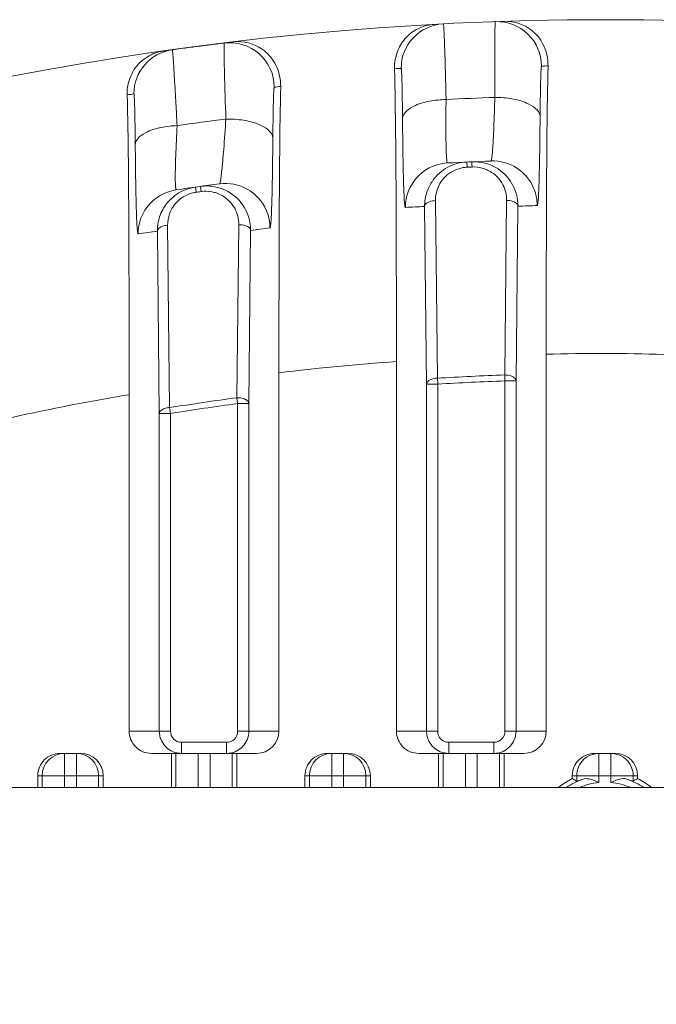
# Model space of a CAD drawing. Header units: millimetres. Extents: x 29170 to 33192, y 579 to 3108.
# Tile 89 of 256: x 29510 to 29538, y 2165 to 2209. Entities that reach past the tile are written whole.
import ezdxf

# ---------------------------------------------------------------- set-up
doc = ezdxf.new("R2010")
doc.units = ezdxf.units.MM
doc.layers.add('细实线', color=7, linetype='Continuous', lineweight=13)

msp = doc.modelspace()

# ---------------------------------------------------------------- linework, layer by layer
at = {"layer": '细实线'}
for p, q in [((29529.841, 2202.791), (29529.852, 2202.557)), ((29530.066, 2202.802), (29530.071, 2202.692)), ((29530.071, 2202.692), (29530.077, 2202.567)), ((29517.659, 2201.666), (29517.691, 2201.433)), ((29517.884, 2201.697), (29517.916, 2201.464)), ((29528.52, 2193.079), (29528.434, 2201.059)), ((29531.63, 2201.068), (29531.544, 2193.225)), ((29528.036, 2192.814), (29527.949, 2200.794)), ((29532.139, 2200.803), (29532.053, 2192.961)), ((29516.495, 2191.758), (29516.408, 2199.949)), ((29519.604, 2199.976), (29519.519, 2192.202)), ((29520.137, 2199.713), (29520.053, 2191.939)), ((29516.036, 2191.496), (29515.948, 2199.687)), ((29533.406, 2194.158), (29533.406, 2177.223)), ((29526.683, 2177.223), (29526.683, 2193.827)), ((29521.406, 2193.325), (29521.406, 2177.223)), ((29528.536, 2192.814), (29528.52, 2193.079)), ((29531.544, 2193.225), (29531.553, 2192.961)), ((29528.036, 2177.223), (29528.036, 2192.814)), ((29528.036, 2192.814), (29528.536, 2192.814)), ((29528.536, 2177.223), (29528.536, 2192.813)), ((29531.553, 2192.961), (29532.053, 2192.961)), ((29531.553, 2192.959), (29531.553, 2177.223)), ((29532.053, 2192.961), (29532.053, 2177.223)), ((29514.683, 2177.223), (29514.683, 2192.339)), ((29519.518, 2192.202), (29519.553, 2191.939)), ((29516.536, 2191.496), (29516.494, 2191.758)), ((29519.553, 2191.939), (29520.053, 2191.939)), ((29519.553, 2191.938), (29519.553, 2177.223)), ((29520.053, 2191.939), (29520.053, 2177.223)), ((29516.036, 2177.223), (29516.036, 2191.496)), ((29516.036, 2191.496), (29516.536, 2191.496)), ((29516.536, 2177.223), (29516.536, 2191.495)), ((29514.683, 2177.223), (29516.536, 2177.223)), ((29521.406, 2177.223), (29519.553, 2177.223)), ((29526.683, 2177.223), (29528.536, 2177.223)), ((29533.406, 2177.223), (29531.553, 2177.223)), ((29517.036, 2176.223), (29517.036, 2176.723)), ((29519.053, 2176.723), (29517.036, 2176.723)), ((29519.053, 2176.223), (29519.053, 2176.723)), ((29529.036, 2176.223), (29529.036, 2176.723)), ((29531.053, 2176.723), (29529.036, 2176.723)), ((29531.053, 2176.223), (29531.053, 2176.723)), ((29512.513, 2176.223), (29511.577, 2176.223)), ((29511.777, 2175.223), (29511.777, 2176.223)), ((29512.312, 2174.685), (29512.312, 2176.223)), ((29520.406, 2176.223), (29515.683, 2176.223)), ((29516.576, 2174.685), (29516.576, 2176.223)), ((29516.777, 2174.685), (29516.777, 2176.223)), ((29517.777, 2174.685), (29517.777, 2176.223)), ((29518.312, 2176.223), (29518.312, 2174.685)), ((29519.312, 2176.223), (29519.312, 2174.685)), ((29519.513, 2176.223), (29519.513, 2174.685)), ((29524.513, 2176.223), (29523.577, 2176.223)), ((29523.777, 2174.685), (29523.777, 2176.223)), ((29524.312, 2174.685), (29524.312, 2176.223)), ((29532.406, 2176.223), (29527.683, 2176.223)), ((29528.576, 2174.685), (29528.576, 2176.223)), ((29528.777, 2174.685), (29528.777, 2176.223)), ((29529.777, 2174.685), (29529.777, 2176.223)), ((29530.312, 2176.223), (29530.312, 2174.685)), ((29531.312, 2176.223), (29531.312, 2174.685)), ((29531.513, 2176.223), (29531.513, 2174.685)), ((29536.513, 2176.223), (29535.577, 2176.223)), ((29535.777, 2174.921), (29535.777, 2176.223)), ((29536.312, 2174.921), (29536.312, 2176.223)), ((29510.576, 2174.685), (29510.576, 2175.223)), ((29513.513, 2175.223), (29510.576, 2175.223)), ((29510.777, 2174.685), (29510.777, 2175.223)), ((29511.777, 2175.223), (29511.777, 2174.685)), ((29513.312, 2175.223), (29513.312, 2174.685)), ((29513.513, 2175.223), (29513.513, 2174.685)), ((29522.576, 2174.685), (29522.576, 2175.223)), ((29525.513, 2175.223), (29522.576, 2175.223)), ((29522.777, 2174.685), (29522.777, 2175.223)), ((29525.312, 2175.223), (29525.312, 2174.685)), ((29525.513, 2175.223), (29525.513, 2174.685)), ((29534.576, 2175.223), (29534.576, 2175.098)), ((29537.513, 2175.223), (29534.576, 2175.223)), ((29534.644, 2175.056), (29534.576, 2175.098)), ((29534.777, 2174.972), (29534.777, 2175.223)), ((29535.068, 2175.074), (29534.855, 2174.999)), ((29537.233, 2174.999), (29537.021, 2175.074)), ((29537.312, 2175.223), (29537.312, 2174.972)), ((29537.446, 2175.056), (29537.513, 2175.098)), ((29537.513, 2175.098), (29537.513, 2175.223)), ((29588.901, 2174.685), (29483.189, 2174.685))]:
    msp.add_line(p, q, dxfattribs=at)
for centre, radius, start, end in [((29536.045, 2069.185), 140, 4.5118, 175.47238), ((29528.893, 2207), 2, 92.9747, 180.0051), ((29531.196, 2207.1), 2, 0.001, 92.0093), ((29536.045, 2069.185), 140, 97.01654, 98.17982), ((29519.196, 2206.153), 2, 0.0026, 97.0075), ((29516.893, 2205.85), 2, 97.9809, 180.0064), ((29534.045, 2069.185), 138, 92.97062, 93.09434), ((29538.044, 2069.185), 138, 91.89153, 92.01336), ((29538.044, 2069.185), 138, 96.8917, 97.01269), ((29534.045, 2069.185), 138, 97.97728, 98.10398), ((29536.045, 2069.177), 136.609, 92.07361, 92.99365), ((29536.046, 2069.174), 136.612, 97.1572, 98.08451), ((29536.045, 2069.176), 133.759, 92.19249, 93.02804), ((29530.154, 2200.801), 2.003, 75.0502, 92.5297), ((29531.004, 2200.839), 2, 23.0485, 92.1842), ((29529.085, 2200.751), 2, 93.0339, 158.2525), ((29529.919, 2201.068), 1.49, 99.3414, 130.7564), ((29529.922, 2201.053), 1.506, 92.6616, 99.3562), ((29536.045, 2069.185), 133.515, 92.56192, 92.65848), ((29530.146, 2201.081), 1.487, 65.9234, 74.9957), ((29530.159, 2200.824), 1.98, 38.3767, 75.002), ((29530.146, 2201.08), 1.488, 57.0007, 65.9337), ((29529.938, 2200.809), 1.99, 144.9332, 161.3148), ((29529.914, 2201.077), 1.48, 130.8364, 180.6856), ((29517.085, 2199.564), 2, 98.2784, 159.5651), ((29536.046, 2069.173), 133.763, 97.43136, 98.27392), ((29518.157, 2199.737), 1.978, 20.1422, 79.2976), ((29519.004, 2199.829), 2, 24.36, 97.4216), ((29517.891, 2199.961), 1.485, 103.8378, 140.0441), ((29517.898, 2199.942), 1.505, 97.9022, 103.9128), ((29536.045, 2069.185), 133.515, 97.80376, 97.90113), ((29518.122, 2199.994), 1.484, 71.3586, 79.3061), ((29518.12, 2199.988), 1.49, 60.2833, 71.3658), ((29529.953, 2200.809), 2.004, 161.4305, 180.4144), ((29530.139, 2200.819), 1.999, 359.5448, 9.4249), ((29517.889, 2199.965), 1.481, 140.1011, 180.6249), ((29534.045, 2069.176), 131.759, 92.65192, 93.02804), ((29538.045, 2069.176), 131.759, 92.19249, 92.56912), ((29517.941, 2199.702), 1.994, 169.1847, 180.4539), ((29538.046, 2069.172), 131.763, 97.43136, 97.81167), ((29534.047, 2069.172), 131.763, 97.89515, 98.27392), ((29535.911, 2094.807), 99.382, 88.40145, 91.44411), ((29533.45, 2094.683), 99.374, 93.90437, 96.961), ((29536.045, 2069.185), 124.122, 92.07805, 93.47552), ((29536.045, 2069.185), 123.857, 92.07817, 93.47565), ((29530.987, 2094.32), 99.366, 99.4437, 102.54375), ((29536.045, 2069.185), 124.122, 97.65129, 99.06207), ((29536.045, 2069.185), 123.857, 97.65167, 99.0625), ((29517.041, 2177.223), 1.005, 180.0317, 193.9514), ((29517.036, 2177.223), 0.5, 180.0053, 270.0035), ((29519.053, 2177.223), 0.5, 269.996, 359.9952), ((29529.041, 2177.223), 1.005, 180.0317, 193.9514), ((29529.036, 2177.223), 0.5, 180.0053, 270.0035), ((29531.053, 2177.223), 0.5, 269.996, 359.9952), ((29517.038, 2177.224), 1.002, 193.9964, 206.9004), ((29529.038, 2177.224), 1.002, 193.9964, 206.9004), ((29519.052, 2177.225), 1.002, 284.0794, 297.0033), ((29531.052, 2177.225), 1.002, 284.0794, 297.0033), ((29511.777, 2175.223), 1, 90.0045, 180.0042), ((29512.312, 2175.223), 1, 359.9958, 89.9955), ((29519.053, 2177.228), 1.005, 270.0354, 284.0314), ((29523.777, 2175.223), 1, 90.0045, 180.0042), ((29524.312, 2175.223), 1, 359.9958, 89.9955), ((29531.053, 2177.228), 1.005, 270.0354, 284.0314), ((29535.777, 2175.223), 1, 90.0098, 158.0763), ((29536.312, 2175.223), 1, 21.9237, 89.9902), ((29536.045, 2172.185), 3.262, 116.7509, 129.2742), ((29536.045, 2172.185), 3.049, 108.6761, 124.9033), ((29528.457, 2165.152), 11.678, 57.2322, 58.0095), ((29536.045, 2172.185), 3.049, 55.1083, 71.3239), ((29543.632, 2165.152), 11.678, 121.9905, 122.7678), ((29536.045, 2172.185), 3.262, 50.7258, 63.2491), ((29536.045, 2172.185), 2.749, 95.5804, 114.5544), ((29536.045, 2172.185), 2.749, 65.4706, 84.4196)]:
    msp.add_arc(centre, radius, start, end, dxfattribs=at)
for centre, start_param, end_param in [((29515.683, 2177.223), -3.141593, -1.570796), ((29520.406, 2177.223), -1.570796, 0), ((29527.683, 2177.223), -3.141593, -1.570796), ((29532.406, 2177.223), -1.570796, 0), ((29511.577, 2175.223), 1.570796, 3.141593), ((29512.513, 2175.223), 0, 1.570796), ((29523.577, 2175.223), 1.570796, 3.141593), ((29524.513, 2175.223), 0, 1.570796), ((29535.577, 2175.223), 1.570796, 3.141593), ((29536.513, 2175.223), 0, 1.570796)]:
    msp.add_ellipse(centre, major_axis=(1, 0), ratio=0.999848, start_param=start_param, end_param=end_param, dxfattribs=at)
for points, knots in [([(29528.911, 2205.599), (29528.905, 2205.843), (29528.894, 2206.308), (29528.877, 2206.969), (29528.86, 2207.551), (29528.844, 2208.045), (29528.829, 2208.438), (29528.817, 2208.703), (29528.806, 2208.854), (29528.803, 2208.933), (29528.794, 2208.967), (29528.794, 2208.998), (29528.789, 2208.997)], [0, 0, 0, 0, 0.214768, 0.410522, 0.583031, 0.729042, 0.845728, 0.93073, 0.960822, 0.982419, 0.99546, 1, 1, 1, 1]), ([(29531.126, 2209.099), (29531.121, 2209.099), (29531.122, 2209.068), (29531.114, 2209.034), (29531.113, 2208.955), (29531.106, 2208.803), (29531.102, 2208.537), (29531.098, 2208.144), (29531.096, 2207.65), (29531.096, 2207.066), (29531.098, 2206.405), (29531.1, 2205.94), (29531.102, 2205.696)], [0, 0, 0, 0, 0.004618, 0.017731, 0.039391, 0.069536, 0.154606, 0.271308, 0.417286, 0.58972, 0.785364, 1, 1, 1, 1]), ([(29531.551, 2209.113), (29531.972, 2209.127), (29532.692, 2208.879), (29533.354, 2208.066), (29533.497, 2207.447), (29533.489, 2207.11)], [0, 0, 0, 0, 0.411087, 0.671885, 1, 1, 1, 1]), ([(29527.121, 2208.386), (29527.29, 2208.568), (29527.681, 2208.85), (29528.146, 2208.963), (29528.364, 2208.975)], [0, 0, 0, 0, 0.532386, 1, 1, 1, 1]), ([(29518.952, 2208.138), (29518.949, 2208.138), (29518.949, 2208.119), (29518.941, 2208.076), (29518.943, 2208.023), (29518.942, 2207.985)], [0, 0, 0, 0, 0.069034, 0.257933, 1, 1, 1, 1]), ([(29519.377, 2208.19), (29519.812, 2208.242), (29520.588, 2208.036), (29521.326, 2207.211), (29521.493, 2206.549), (29521.485, 2206.188)], [0, 0, 0, 0, 0.40533, 0.666263, 1, 1, 1, 1]), ([(29526.596, 2206.984), (29526.589, 2207.263), (29526.683, 2207.781), (29526.964, 2208.218), (29527.121, 2208.386)], [0, 0, 0, 0, 0.548367, 1, 1, 1, 1]), ([(29514.899, 2206.928), (29515.051, 2207.166), (29515.439, 2207.552), (29515.949, 2207.736), (29516.19, 2207.77)], [0, 0, 0, 0, 0.537552, 1, 1, 1, 1]), ([(29516.834, 2204.428), (29516.821, 2204.672), (29516.797, 2205.137), (29516.761, 2205.799), (29516.727, 2206.383), (29516.697, 2206.878), (29516.671, 2207.271), (29516.652, 2207.537), (29516.637, 2207.688), (29516.631, 2207.767), (29516.621, 2207.8), (29516.62, 2207.831), (29516.615, 2207.831)], [0, 0, 0, 0, 0.21459, 0.410292, 0.582852, 0.728974, 0.845778, 0.930854, 0.960954, 0.982533, 0.995528, 1, 1, 1, 1]), ([(29518.942, 2207.985), (29518.938, 2207.596), (29518.969, 2206.508), (29519.001, 2205.42), (29519.025, 2204.721)], [0, 0, 0, 0, 0.357573, 1, 1, 1, 1]), ([(29514.591, 2205.807), (29514.588, 2205.917), (29514.608, 2206.309), (29514.748, 2206.691), (29514.899, 2206.928)], [0, 0, 0, 0, 0.281286, 1, 1, 1, 1]), ([(29526.596, 2206.984), (29526.646, 2205.011), (29526.673, 2200.625), (29526.683, 2196.239), (29526.683, 2193.827)], [0, 0, 0, 0, 0.450083, 1, 1, 1, 1]), ([(29526.956, 2204.734), (29526.953, 2205.044), (29526.949, 2205.485), (29526.939, 2206.035), (29526.932, 2206.367), (29526.92, 2206.623), (29526.921, 2206.831), (29526.897, 2206.917), (29526.907, 2207.001), (29526.893, 2207)], [0, 0, 0, 0, 0.410469, 0.582969, 0.728963, 0.845633, 0.930631, 0.982328, 1, 1, 1, 1]), ([(29533.196, 2207.1), (29533.192, 2207.1), (29533.19, 2207.081), (29533.181, 2207.037), (29533.176, 2206.914), (29533.166, 2206.727), (29533.158, 2206.462), (29533.15, 2206.133), (29533.141, 2205.581), (29533.136, 2205.14), (29533.133, 2204.83)], [0, 0, 0, 0, 0.004912, 0.018149, 0.070089, 0.155222, 0.27191, 0.417811, 0.59012, 1, 1, 1, 1]), ([(29533.406, 2194.158), (29533.406, 2196.517), (29533.416, 2200.834), (29533.443, 2205.152), (29533.489, 2207.11)], [0, 0, 0, 0, 0.546345, 1, 1, 1, 1]), ([(29521.196, 2206.153), (29521.192, 2206.153), (29521.19, 2206.133), (29521.184, 2206.107), (29521.181, 2206.054), (29521.173, 2205.951), (29521.166, 2205.772), (29521.158, 2205.506), (29521.15, 2205.173), (29521.14, 2204.617), (29521.136, 2204.173), (29521.133, 2203.861)], [0, 0, 0, 0, 0.005088, 0.018544, 0.040522, 0.070969, 0.156559, 0.273576, 0.419574, 0.591665, 1, 1, 1, 1]), ([(29521.406, 2193.325), (29521.406, 2195.651), (29521.415, 2199.939), (29521.442, 2204.227), (29521.485, 2206.188)], [0, 0, 0, 0, 0.542506, 1, 1, 1, 1]), ([(29514.591, 2205.807), (29514.646, 2203.802), (29514.672, 2199.312), (29514.683, 2194.823), (29514.683, 2192.339)], [0, 0, 0, 0, 0.446854, 1, 1, 1, 1]), ([(29514.956, 2203.57), (29514.954, 2203.882), (29514.949, 2204.325), (29514.939, 2204.879), (29514.932, 2205.213), (29514.921, 2205.47), (29514.921, 2205.681), (29514.897, 2205.766), (29514.906, 2205.852), (29514.893, 2205.85)], [0, 0, 0, 0, 0.409965, 0.582577, 0.728814, 0.845745, 0.930906, 0.98258, 1, 1, 1, 1]), ([(29526.956, 2204.734), (29526.966, 2205.012), (29527.496, 2205.365), (29528.184, 2205.545), (29528.661, 2205.595), (29528.911, 2205.599)], [0, 0, 0, 0, 0.372798, 0.666262, 1, 1, 1, 1]), ([(29528.979, 2202.749), (29528.968, 2202.748), (29528.956, 2202.809), (29528.941, 2202.894), (29528.927, 2203.092), (29528.915, 2203.372), (29528.906, 2203.774), (29528.901, 2204.527), (29528.907, 2205.15), (29528.911, 2205.599)], [0, 0, 0, 0, 0.011624, 0.046048, 0.109369, 0.207876, 0.346861, 0.52847, 1, 1, 1, 1]), ([(29531.102, 2205.696), (29531.09, 2205.247), (29531.07, 2204.623), (29531.034, 2203.87), (29531.01, 2203.467), (29530.988, 2203.185), (29530.97, 2202.986), (29530.951, 2202.898), (29530.939, 2202.838), (29530.928, 2202.837)], [0, 0, 0, 0, 0.47003, 0.65131, 0.790319, 0.889108, 0.952882, 0.987855, 1, 1, 1, 1]), ([(29533.133, 2204.83), (29533.122, 2205.117), (29532.565, 2205.476), (29531.853, 2205.651), (29531.359, 2205.696), (29531.102, 2205.696)], [0, 0, 0, 0, 0.3727, 0.667223, 1, 1, 1, 1]), ([(29519.025, 2204.721), (29518.998, 2204.267), (29518.953, 2203.636), (29518.885, 2202.873), (29518.846, 2202.462), (29518.814, 2202.171), (29518.791, 2201.968), (29518.769, 2201.875), (29518.758, 2201.814), (29518.746, 2201.812)], [0, 0, 0, 0, 0.46616, 0.647465, 0.787242, 0.886984, 0.951631, 0.98733, 1, 1, 1, 1]), ([(29521.133, 2203.861), (29521.122, 2204.157), (29520.534, 2204.517), (29519.8, 2204.687), (29519.289, 2204.726), (29519.025, 2204.721)], [0, 0, 0, 0, 0.372109, 0.667932, 1, 1, 1, 1]), ([(29527.085, 2200.751), (29527.069, 2200.75), (29527.063, 2200.849), (29527.038, 2200.971), (29527.026, 2201.271), (29527.006, 2201.679), (29526.991, 2202.251), (29526.977, 2202.963), (29526.965, 2203.809), (29526.959, 2204.413), (29526.956, 2204.734)], [0, 0, 0, 0, 0.012133, 0.049714, 0.118157, 0.222203, 0.364535, 0.544941, 0.759243, 1, 1, 1, 1]), ([(29533.133, 2204.83), (29533.13, 2204.51), (29533.124, 2203.905), (29533.113, 2203.059), (29533.098, 2202.346), (29533.083, 2201.773), (29533.063, 2201.363), (29533.051, 2201.063), (29533.026, 2200.937), (29533.021, 2200.839), (29533.004, 2200.839)], [0, 0, 0, 0, 0.240315, 0.454255, 0.634441, 0.776728, 0.880881, 0.949563, 0.987483, 1, 1, 1, 1]), ([(29514.956, 2203.57), (29514.966, 2203.838), (29515.469, 2204.184), (29516.133, 2204.365), (29516.592, 2204.42), (29516.834, 2204.428)], [0, 0, 0, 0, 0.372326, 0.664977, 1, 1, 1, 1]), ([(29516.797, 2201.543), (29516.786, 2201.542), (29516.773, 2201.604), (29516.763, 2201.688), (29516.752, 2201.89), (29516.75, 2202.174), (29516.757, 2202.583), (29516.784, 2203.345), (29516.815, 2203.975), (29516.834, 2204.428)], [0, 0, 0, 0, 0.011106, 0.045174, 0.108478, 0.207404, 0.347159, 0.529462, 1, 1, 1, 1]), ([(29521.133, 2203.861), (29521.13, 2203.539), (29521.124, 2202.931), (29521.113, 2202.079), (29521.098, 2201.359), (29521.083, 2200.781), (29521.063, 2200.364), (29521.052, 2200.061), (29521.025, 2199.928), (29521.021, 2199.831), (29521.004, 2199.829)], [0, 0, 0, 0, 0.239007, 0.4522, 0.632208, 0.774752, 0.879389, 0.948616, 0.987054, 1, 1, 1, 1]), ([(29515.085, 2199.564), (29515.07, 2199.561), (29515.062, 2199.663), (29515.039, 2199.782), (29515.025, 2200.086), (29515.006, 2200.496), (29514.991, 2201.073), (29514.977, 2201.79), (29514.965, 2202.641), (29514.959, 2203.248), (29514.956, 2203.57)], [0, 0, 0, 0, 0.011788, 0.049213, 0.117732, 0.222058, 0.36476, 0.54543, 0.759688, 1, 1, 1, 1]), ([(29530.957, 2202.328), (29531.168, 2202.19), (29531.517, 2201.808), (29531.633, 2201.307), (29531.63, 2201.068)], [0, 0, 0, 0, 0.513399, 1, 1, 1, 1]), ([(29518.859, 2201.282), (29519.09, 2201.15), (29519.477, 2200.759), (29519.607, 2200.229), (29519.604, 2199.976)], [0, 0, 0, 0, 0.512362, 1, 1, 1, 1]), ([(29527.949, 2200.794), (29527.95, 2200.83), (29527.999, 2200.933), (29528.182, 2201.03), (29528.343, 2201.057), (29528.434, 2201.059)], [0, 0, 0, 0, 0.178889, 0.539186, 1, 1, 1, 1]), ([(29532.139, 2200.803), (29532.138, 2200.839), (29532.085, 2200.947), (29531.892, 2201.044), (29531.724, 2201.068), (29531.63, 2201.068)], [0, 0, 0, 0, 0.177876, 0.539565, 1, 1, 1, 1]), ([(29515.948, 2199.687), (29515.948, 2199.72), (29515.994, 2199.82), (29516.168, 2199.916), (29516.321, 2199.944), (29516.408, 2199.949)], [0, 0, 0, 0, 0.179394, 0.538362, 1, 1, 1, 1]), ([(29520.137, 2199.713), (29520.136, 2199.75), (29520.08, 2199.861), (29519.877, 2199.957), (29519.702, 2199.978), (29519.604, 2199.976)], [0, 0, 0, 0, 0.176349, 0.539537, 1, 1, 1, 1]), ([(29528.52, 2193.079), (29528.458, 2193.081), (29528.28, 2193.058), (29528.04, 2192.942), (29528.036, 2192.814)], [0, 0, 0, 0, 0.325476, 1, 1, 1, 1]), ([(29532.053, 2192.961), (29532.052, 2192.997), (29532, 2193.105), (29531.806, 2193.201), (29531.638, 2193.226), (29531.544, 2193.225)], [0, 0, 0, 0, 0.177837, 0.53957, 1, 1, 1, 1]), ([(29520.053, 2191.939), (29520.052, 2191.977), (29519.995, 2192.088), (29519.792, 2192.183), (29519.616, 2192.205), (29519.518, 2192.202)], [0, 0, 0, 0, 0.176181, 0.539514, 1, 1, 1, 1]), ([(29516.494, 2191.758), (29516.435, 2191.758), (29516.265, 2191.732), (29516.04, 2191.618), (29516.036, 2191.496)], [0, 0, 0, 0, 0.326503, 1, 1, 1, 1]), ([(29534.855, 2174.999), (29534.836, 2174.992), (29534.812, 2174.989), (29534.784, 2174.968), (29534.777, 2174.972)], [0, 0, 0, 0, 0.729174, 1, 1, 1, 1]), ([(29535.068, 2175.074), (29535.099, 2175.084), (29535.247, 2175.104), (29535.394, 2175.066), (29535.502, 2175.03)], [0, 0, 0, 0, 0.220636, 1, 1, 1, 1]), ([(29536.587, 2175.03), (29536.626, 2175.043), (29536.765, 2175.083), (29536.92, 2175.106), (29537.021, 2175.074)], [0, 0, 0, 0, 0.278342, 1, 1, 1, 1]), ([(29537.312, 2174.972), (29537.305, 2174.967), (29537.276, 2174.989), (29537.252, 2174.992), (29537.233, 2174.999)], [0, 0, 0, 0, 0.27076, 1, 1, 1, 1])]:
    msp.add_open_spline(points, degree=3, knots=knots, dxfattribs=at)
for points in [[(29528.31, 2201.953), (29528.484, 2202.2), (29528.722, 2202.411), (29528.988, 2202.555)], [(29528.988, 2202.555), (29529.247, 2202.695), (29529.546, 2202.778), (29529.841, 2202.791)], [(29530.077, 2202.567), (29530.229, 2202.574), (29530.384, 2202.557), (29530.531, 2202.517)], [(29531.711, 2202.053), (29531.916, 2201.794), (29532.058, 2201.472), (29532.112, 2201.146)], [(29516.824, 2201.348), (29517.071, 2201.514), (29517.364, 2201.625), (29517.659, 2201.666)], [(29517.884, 2201.697), (29518.096, 2201.726), (29518.315, 2201.72), (29518.525, 2201.681)], [(29517.916, 2201.464), (29518.075, 2201.486), (29518.24, 2201.482), (29518.397, 2201.452)], [(29527.085, 2200.751), (29527.085, 2201.003), (29527.134, 2201.259), (29527.227, 2201.492)], [(29533.004, 2200.839), (29533.004, 2201.105), (29532.948, 2201.377), (29532.844, 2201.622)], [(29516.229, 2200.722), (29516.377, 2200.969), (29516.585, 2201.188), (29516.824, 2201.348)], [(29515.983, 2200.077), (29516.026, 2200.303), (29516.111, 2200.524), (29516.229, 2200.722)], [(29521.004, 2199.829), (29521.004, 2200.11), (29520.942, 2200.397), (29520.826, 2200.654)], [(29515.085, 2199.564), (29515.085, 2199.801), (29515.128, 2200.041), (29515.211, 2200.262)], [(29520.015, 2200.418), (29520.097, 2200.194), (29520.139, 2199.951), (29520.137, 2199.713)], [(29520.053, 2177.223), (29520.053, 2177.091), (29520.026, 2176.956), (29519.975, 2176.834)], [(29532.053, 2177.223), (29532.053, 2177.091), (29532.026, 2176.956), (29531.975, 2176.834)], [(29516.651, 2176.3), (29516.438, 2176.388), (29516.249, 2176.565), (29516.144, 2176.77)], [(29519.975, 2176.834), (29519.886, 2176.624), (29519.711, 2176.436), (29519.507, 2176.332)], [(29528.651, 2176.3), (29528.438, 2176.388), (29528.249, 2176.565), (29528.144, 2176.77)], [(29531.975, 2176.834), (29531.886, 2176.624), (29531.711, 2176.436), (29531.507, 2176.332)], [(29517.036, 2176.223), (29516.905, 2176.223), (29516.772, 2176.249), (29516.651, 2176.3)], [(29529.036, 2176.223), (29528.905, 2176.223), (29528.772, 2176.249), (29528.651, 2176.3)], [(29534.777, 2175.223), (29534.777, 2175.35), (29534.802, 2175.479), (29534.85, 2175.596)], [(29537.312, 2175.223), (29537.312, 2175.35), (29537.287, 2175.479), (29537.239, 2175.596)], [(29535.502, 2175.03), (29535.596, 2174.999), (29535.688, 2174.962), (29535.777, 2174.921)], [(29536.312, 2174.921), (29536.402, 2174.962), (29536.493, 2174.999), (29536.587, 2175.03)]]:
    msp.add_open_spline(points, degree=3, dxfattribs=at)

doc.saveas('drawing.dxf')
